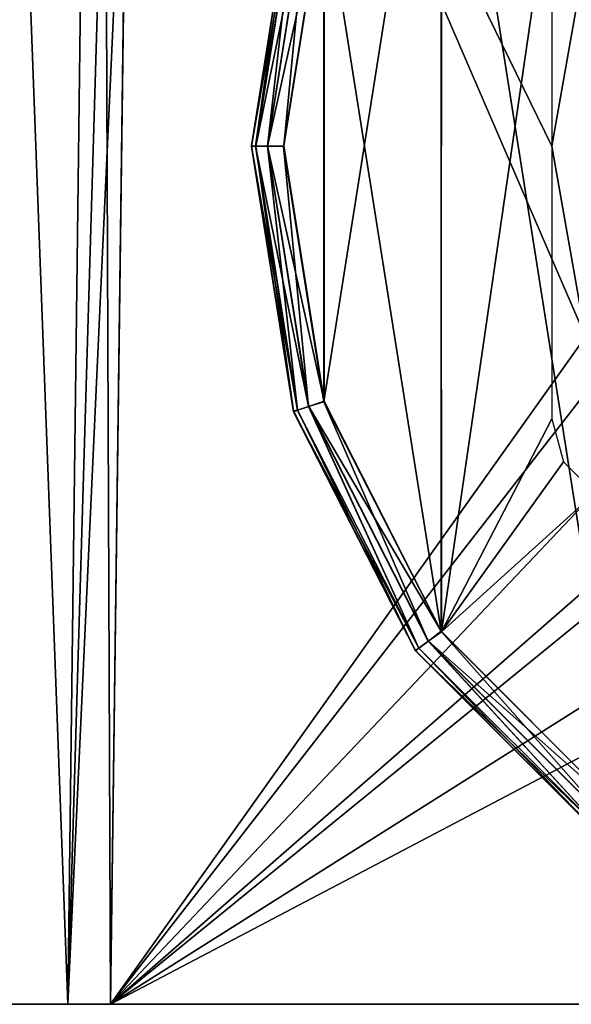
# Model space of a CAD drawing. Header units: millimetres. Extents: x -55 to 150, y -37 to 29.
# Tile 22 of 62: x 54 to 59, y -12 to -3. Entities that reach past the tile are written whole.
import ezdxf

# ---------------------------------------------------------------- set-up
doc = ezdxf.new("R2010")
doc.units = ezdxf.units.MM
doc.header["$LTSCALE"] = 81.481481
for name, color, linetype in [('1', 7, 'CONTINUOUS'), ('127', 7, 'CONTINUOUS'), ('13', 7, 'CONTINUOUS'), ('14', 7, 'CONTINUOUS'), ('17', 7, 'CONTINUOUS'), ('18', 7, 'CONTINUOUS'), ('197', 7, 'CONTINUOUS'), ('199', 7, 'CONTINUOUS'), ('24', 7, 'CONTINUOUS'), ('25', 7, 'CONTINUOUS'), ('26', 7, 'CONTINUOUS'), ('70', 7, 'CONTINUOUS'), ('72', 7, 'CONTINUOUS')]:
    doc.layers.add(name, color=color, linetype=linetype)

msp = doc.modelspace()

# ---------------------------------------------------------------- linework, layer by layer
at = {"layer": '1', "color": 250, "linetype": 'Continuous', "true_color": 0x2f3335}
for points in [[(53.1202, -12, 48.8429), (54.2876, -12, -46.0245), (54.2876, -12, 46.0245), (53.1202, -12, 48.8429)], [(53.1202, -12, -48.8429), (54.2876, -12, -46.0245), (53.1202, -12, 48.8429), (53.1202, -12, -48.8429)], [(54.2876, -12, -46.0245), (54.6858, -12, -43), (54.2876, -12, 46.0245), (54.2876, -12, -46.0245)], [(54.6858, -12), (54.6858, -12, 13), (54.2876, -12, 46.0245), (54.6858, -12)], [(54.6858, -12, 13), (54.6858, -12, 43), (54.2876, -12, 46.0245), (54.6858, -12, 13)], [(54.6858, -12, -43), (54.6858, -12), (54.2876, -12, 46.0245), (54.6858, -12, -43)], [(64, -12, 13), (54.6858, -12, 13), (64, -12), (64, -12, 13)], [(64, -12), (54.6858, -12, 13), (54.6858, -12), (64, -12)]]:
    msp.add_3dface(points, dxfattribs=at)
at = {"layer": '127', "color": 250, "linetype": 'Continuous', "true_color": 0x2f3335}
for points in [[(56, -4.0037, -12.3186), (56.3902, -1.5321, -12.3219), (56.0388, -4.0003, -12.4662), (56, -4.0037, -12.3186)], [(56.3902, -1.5321, -12.3219), (56.4283, -1.5404, -12.4696), (56.0388, -4.0003, -12.4662), (56.3902, -1.5321, -12.3219)], [(56.4283, -1.5404, -12.4696), (56.1477, -4.0002, -12.5771), (56.0388, -4.0003, -12.4662), (56.4283, -1.5404, -12.4696)], [(56.5319, -1.5743, -12.5805), (56.1477, -4.0002, -12.5771), (56.4283, -1.5404, -12.4696), (56.5319, -1.5743, -12.5805)], [(56.5319, -1.5743, -12.5805), (56.673, -1.6243, -12.6219), (56.1477, -4.0002, -12.5771), (56.5319, -1.5743, -12.5805)], [(56.673, -1.6243, -12.6219), (56.2974, -4.0035, -12.6186), (56.1477, -4.0002, -12.5771), (56.673, -1.6243, -12.6219)], [(56, -4.0037, -12.3186), (56.0388, -4.0003, -12.4662), (56.4285, -6.4601, -12.4696), (56, -4.0037, -12.3186)], [(56.3924, -6.4749, -12.3219), (56, -4.0037, -12.3186), (56.4285, -6.4601, -12.4696), (56.3924, -6.4749, -12.3219)], [(56.1477, -4.0002, -12.5771), (56.5321, -6.4262, -12.5805), (56.0388, -4.0003, -12.4662), (56.1477, -4.0002, -12.5771)], [(56.0388, -4.0003, -12.4662), (56.5321, -6.4262, -12.5805), (56.4285, -6.4601, -12.4696), (56.0388, -4.0003, -12.4662)], [(56.1477, -4.0002, -12.5771), (56.2974, -4.0035, -12.6186), (56.5321, -6.4262, -12.5805), (56.1477, -4.0002, -12.5771)], [(56.2974, -4.0035, -12.6186), (56.6752, -6.3824, -12.6219), (56.5321, -6.4262, -12.5805), (56.2974, -4.0035, -12.6186)], [(56.5321, -6.4262, -12.5805), (56.6752, -6.3824, -12.6219), (57.6473, -8.6146, -12.5902), (56.5321, -6.4262, -12.5805)], [(56.6752, -6.3824, -12.6219), (57.7695, -8.528, -12.6315), (57.6473, -8.6146, -12.5902), (56.6752, -6.3824, -12.6219)], [(56.3924, -6.4749, -12.3219), (56.4285, -6.4601, -12.4696), (57.5593, -8.679, -12.4795), (56.3924, -6.4749, -12.3219)], [(57.5291, -8.704, -12.3315), (56.3924, -6.4749, -12.3219), (57.5593, -8.679, -12.4795), (57.5291, -8.704, -12.3315)], [(56.4285, -6.4601, -12.4696), (56.5321, -6.4262, -12.5805), (57.5593, -8.679, -12.4795), (56.4285, -6.4601, -12.4696)], [(56.5321, -6.4262, -12.5805), (57.6473, -8.6146, -12.5902), (57.5593, -8.679, -12.4795), (56.5321, -6.4262, -12.5805)], [(57.6473, -8.6146, -12.5902), (57.7695, -8.528, -12.6315), (59.3842, -10.3512, -12.6054), (57.6473, -8.6146, -12.5902)], [(57.7695, -8.528, -12.6315), (59.4731, -10.2307, -12.6463), (59.3842, -10.3512, -12.6054), (57.7695, -8.528, -12.6315)], [(57.5593, -8.679, -12.4795), (57.6473, -8.6146, -12.5902), (59.3204, -10.4399, -12.4949), (57.5593, -8.679, -12.4795)], [(57.6473, -8.6146, -12.5902), (59.3842, -10.3512, -12.6054), (59.3204, -10.4399, -12.4949), (57.6473, -8.6146, -12.5902)], [(57.5291, -8.704, -12.3315), (57.5593, -8.679, -12.4795), (59.3204, -10.4399, -12.4949), (57.5291, -8.704, -12.3315)], [(59.2988, -10.473, -12.3463), (57.5291, -8.704, -12.3315), (59.3204, -10.4399, -12.4949), (59.2988, -10.473, -12.3463)]]:
    msp.add_3dface(points, dxfattribs=at)
at = {"layer": '13', "color": 250, "linetype": 'Continuous', "true_color": 0x2f3335}
for points in [[(54.6858, -12), (54.8953, 4), (60.9, -4), (54.6858, -12)], [(60.9, -4), (54.8953, 4), (61.136, -2.8137), (60.9, -4)], [(54.6858, -12), (60.9, -4), (61.136, -5.1863), (54.6858, -12)], [(61.808, -6.192), (54.6858, -12), (61.136, -5.1863), (61.808, -6.192)], [(62.8137, -6.864), (54.6858, -12), (61.808, -6.192), (62.8137, -6.864)], [(64, -7.1), (54.6858, -12), (62.8137, -6.864), (64, -7.1)], [(64, -12), (54.6858, -12), (64, -7.1), (64, -12)]]:
    msp.add_3dface(points, dxfattribs=at)
at = {"layer": '14', "color": 250, "linetype": 'Continuous', "true_color": 0x2f3335}
for points in [[(54.8953, 4, 13), (54.6858, -12, 13), (59.1136, -5.7785, 13), (54.8953, 4, 13)], [(54.8953, 4, 13), (58.8, -4, 13), (59.1136, -2.2215, 13), (54.8953, 4, 13)], [(58.8, -4, 13), (54.8953, 4, 13), (59.1136, -5.7785, 13), (58.8, -4, 13)], [(59.1136, -5.7785, 13), (54.6858, -12, 13), (60.0166, -7.3425, 13), (59.1136, -5.7785, 13)], [(54.6858, -12, 13), (64, -12, 13), (60.0166, -7.3425, 13), (54.6858, -12, 13)]]:
    msp.add_3dface(points, dxfattribs=at)
at = {"layer": '17', "color": 250, "linetype": 'Continuous', "true_color": 0x2f3335}
for points in [[(59.1136, -2.2215, 6.75), (58.8, -4, 13), (58.8, -4, 6.75), (59.1136, -2.2215, 6.75)], [(59.1136, -2.2215, 13), (58.8, -4, 13), (59.1136, -2.2215, 6.75), (59.1136, -2.2215, 13)]]:
    msp.add_3dface(points, dxfattribs=at)
at = {"layer": '18', "color": 250, "linetype": 'Continuous', "true_color": 0x2f3335}
for points in [[(58.8, -4, 6.75), (59.1136, -5.7785, 13), (59.1136, -5.7785, 6.75), (58.8, -4, 6.75)], [(58.8, -4, 13), (59.1136, -5.7785, 13), (58.8, -4, 6.75), (58.8, -4, 13)]]:
    msp.add_3dface(points, dxfattribs=at)
at = {"layer": '197', "color": 250, "linetype": 'Continuous', "true_color": 0x2f3335}
for points in [[(57.7721, 0.5281, -0.5), (59.4702, -10.2266, -0.5), (59.4758, 2.2307, -0.5), (57.7721, 0.5281, -0.5)], [(56.6778, -1.6176, -0.5), (57.768, -8.5224, -0.5), (57.7721, 0.5281, -0.5), (56.6778, -1.6176, -0.5)], [(57.768, -8.5224, -0.5), (59.4702, -10.2266, -0.5), (57.7721, 0.5281, -0.5), (57.768, -8.5224, -0.5)], [(56.3, -3.9965, -0.5), (56.6757, -6.3757, -0.5), (56.6778, -1.6176, -0.5), (56.3, -3.9965, -0.5)], [(56.6757, -6.3757, -0.5), (57.768, -8.5224, -0.5), (56.6778, -1.6176, -0.5), (56.6757, -6.3757, -0.5)]]:
    msp.add_3dface(points, dxfattribs=at)
at = {"layer": '199', "color": 250, "linetype": 'Continuous', "true_color": 0x2f3335}
for points in [[(56.3924, -1.5251, -0.8), (56, -3.9964, -0.8), (56.4298, -1.54, -0.6501), (56.3924, -1.5251, -0.8)], [(56, -3.9964, -0.8), (56.0401, -3.9997, -0.6501), (56.4298, -1.54, -0.6501), (56, -3.9964, -0.8)], [(56.0401, -3.9997, -0.6501), (56.5343, -1.5739, -0.5402), (56.4298, -1.54, -0.6501), (56.0401, -3.9997, -0.6501)], [(56.15, -3.9998, -0.5402), (56.5343, -1.5739, -0.5402), (56.0401, -3.9997, -0.6501), (56.15, -3.9998, -0.5402)], [(56.15, -3.9998, -0.5402), (56.3, -3.9965, -0.5), (56.5343, -1.5739, -0.5402), (56.15, -3.9998, -0.5402)], [(56.3, -3.9965, -0.5), (56.6778, -1.6176, -0.5), (56.5343, -1.5739, -0.5402), (56.3, -3.9965, -0.5)], [(56, -3.9964, -0.8), (56.3902, -6.468, -0.8), (56.0401, -3.9997, -0.6501), (56, -3.9964, -0.8)], [(56.4296, -6.4595, -0.6501), (56.15, -3.9998, -0.5402), (56.0401, -3.9997, -0.6501), (56.4296, -6.4595, -0.6501)], [(56.3902, -6.468, -0.8), (56.4296, -6.4595, -0.6501), (56.0401, -3.9997, -0.6501), (56.3902, -6.468, -0.8)], [(56.6757, -6.3757, -0.5), (56.3, -3.9965, -0.5), (56.15, -3.9998, -0.5402), (56.6757, -6.3757, -0.5)], [(56.5342, -6.4257, -0.5402), (56.15, -3.9998, -0.5402), (56.4296, -6.4595, -0.6501), (56.5342, -6.4257, -0.5402)], [(56.5342, -6.4257, -0.5402), (56.6757, -6.3757, -0.5), (56.15, -3.9998, -0.5402), (56.5342, -6.4257, -0.5402)], [(57.768, -8.5224, -0.5), (56.6757, -6.3757, -0.5), (56.5342, -6.4257, -0.5402), (57.768, -8.5224, -0.5)], [(56.3902, -6.468, -0.8), (57.5249, -8.6982, -0.8), (56.4296, -6.4595, -0.6501), (56.3902, -6.468, -0.8)], [(57.5602, -8.6785, -0.6501), (56.5342, -6.4257, -0.5402), (56.4296, -6.4595, -0.6501), (57.5602, -8.6785, -0.6501)], [(57.5249, -8.6982, -0.8), (57.5602, -8.6785, -0.6501), (56.4296, -6.4595, -0.6501), (57.5249, -8.6982, -0.8)], [(57.6492, -8.6141, -0.5402), (56.5342, -6.4257, -0.5402), (57.5602, -8.6785, -0.6501), (57.6492, -8.6141, -0.5402)], [(57.6492, -8.6141, -0.5402), (57.768, -8.5224, -0.5), (56.5342, -6.4257, -0.5402), (57.6492, -8.6141, -0.5402)], [(59.4702, -10.2266, -0.5), (57.768, -8.5224, -0.5), (57.6492, -8.6141, -0.5402), (59.4702, -10.2266, -0.5)], [(59.3212, -10.4396, -0.6501), (57.6492, -8.6141, -0.5402), (57.5602, -8.6785, -0.6501), (59.3212, -10.4396, -0.6501)], [(59.386, -10.3509, -0.5402), (57.6492, -8.6141, -0.5402), (59.3212, -10.4396, -0.6501), (59.386, -10.3509, -0.5402)], [(59.386, -10.3509, -0.5402), (59.4702, -10.2266, -0.5), (57.6492, -8.6141, -0.5402), (59.386, -10.3509, -0.5402)], [(57.5249, -8.6982, -0.8), (59.293, -10.4687, -0.8), (57.5602, -8.6785, -0.6501), (57.5249, -8.6982, -0.8)], [(59.293, -10.4687, -0.8), (59.3212, -10.4396, -0.6501), (57.5602, -8.6785, -0.6501), (59.293, -10.4687, -0.8)]]:
    msp.add_3dface(points, dxfattribs=at)
at = {"layer": '24', "color": 250, "linetype": 'Continuous', "true_color": 0x2f3335}
for points in [[(54.2876, -12, -46.0245), (53.1202, -12, -48.8429), (54.5911, 12, -46.1058), (54.2876, -12, -46.0245)], [(53.1202, -12, -48.8429), (53.3923, 12, -49), (54.5911, 12, -46.1058), (53.1202, -12, -48.8429)], [(54.2876, -12, -46.0245), (54.5911, 12, -46.1058), (55, 12, -43), (54.2876, -12, -46.0245)], [(54.2876, -12, -46.0245), (55, 12, -43), (54.8429, 0, -43), (54.2876, -12, -46.0245)], [(54.6858, -12, -43), (54.2876, -12, -46.0245), (54.8429, 0, -43), (54.6858, -12, -43)]]:
    msp.add_3dface(points, dxfattribs=at)
at = {"layer": '25', "color": 250, "linetype": 'Continuous', "true_color": 0x2f3335}
for points in [[(54.6858, -12, 13), (55, 12, 43), (54.8429, 0, 43), (54.6858, -12, 13)], [(55, 12, 43), (54.6858, -12, 13), (54.8953, 4, 13), (55, 12, 43)], [(54.8953, 4), (54.6858, -12, -43), (54.8429, 0, -43), (54.8953, 4)], [(54.6858, -12), (54.6858, -12, -43), (54.8953, 4), (54.6858, -12)], [(54.6858, -12, 43), (54.6858, -12, 13), (54.8429, 0, 43), (54.6858, -12, 43)]]:
    msp.add_3dface(points, dxfattribs=at)
at = {"layer": '26', "color": 250, "linetype": 'Continuous', "true_color": 0x2f3335}
for points in [[(53.1202, -12, 48.8429), (54.2876, -12, 46.0245), (53.3923, 12, 49), (53.1202, -12, 48.8429)], [(54.2876, -12, 46.0245), (54.5911, 12, 46.1058), (53.3923, 12, 49), (54.2876, -12, 46.0245)], [(54.2876, -12, 46.0245), (54.6858, -12, 43), (54.5911, 12, 46.1058), (54.2876, -12, 46.0245)], [(54.5911, 12, 46.1058), (54.6858, -12, 43), (54.8429, 0, 43), (54.5911, 12, 46.1058)]]:
    msp.add_3dface(points, dxfattribs=at)
at = {"layer": '70', "color": 250, "linetype": 'Continuous', "true_color": 0x2f3335}
for points in [[(56.3924, -1.5251, -0.8), (56.3902, -1.5321, -12.3219), (56, -3.9964, -0.8), (56.3924, -1.5251, -0.8)], [(56.3902, -1.5321, -12.3219), (56, -4.0037, -12.3186), (56, -3.9964, -0.8), (56.3902, -1.5321, -12.3219)], [(56, -3.9964, -0.8), (56, -4.0037, -12.3186), (56.3902, -6.468, -0.8), (56, -3.9964, -0.8)], [(56, -4.0037, -12.3186), (56.3924, -6.4749, -12.3219), (56.3902, -6.468, -0.8), (56, -4.0037, -12.3186)], [(56.3902, -6.468, -0.8), (56.3924, -6.4749, -12.3219), (57.5249, -8.6982, -0.8), (56.3902, -6.468, -0.8)], [(56.3924, -6.4749, -12.3219), (57.5291, -8.704, -12.3315), (57.5249, -8.6982, -0.8), (56.3924, -6.4749, -12.3219)], [(57.5249, -8.6982, -0.8), (57.5291, -8.704, -12.3315), (59.293, -10.4687, -0.8), (57.5249, -8.6982, -0.8)], [(57.5291, -8.704, -12.3315), (59.2988, -10.473, -12.3463), (59.293, -10.4687, -0.8), (57.5291, -8.704, -12.3315)]]:
    msp.add_3dface(points, dxfattribs=at)
at = {"layer": '72', "color": 250, "linetype": 'Continuous', "true_color": 0x2f3335}
for points in [[(56.673, -1.6243, -12.6219), (57.7653, 0.5224, -12.6314), (56.6752, -6.3824, -12.6219), (56.673, -1.6243, -12.6219)], [(56.6752, -6.3824, -12.6219), (57.7653, 0.5224, -12.6314), (57.7695, -8.528, -12.6315), (56.6752, -6.3824, -12.6219)], [(57.7653, 0.5224, -12.6314), (58.799, -1.459, -12.6404), (57.7695, -8.528, -12.6315), (57.7653, 0.5224, -12.6314)], [(58.799, -1.459, -12.6404), (58.799, -6.541, -12.6404), (57.7695, -8.528, -12.6315), (58.799, -1.459, -12.6404)], [(56.2974, -4.0035, -12.6186), (56.673, -1.6243, -12.6219), (56.6752, -6.3824, -12.6219), (56.2974, -4.0035, -12.6186)], [(58.799, -6.541, -12.6404), (58.9061, -6.941, -12.6414), (57.7695, -8.528, -12.6315), (58.799, -6.541, -12.6404)], [(58.9061, -6.941, -12.6414), (59.1989, -7.2338, -12.6439), (57.7695, -8.528, -12.6315), (58.9061, -6.941, -12.6414)], [(57.7695, -8.528, -12.6315), (59.1989, -7.2338, -12.6439), (59.4731, -10.2307, -12.6463), (57.7695, -8.528, -12.6315)]]:
    msp.add_3dface(points, dxfattribs=at)

doc.saveas('drawing.dxf')
